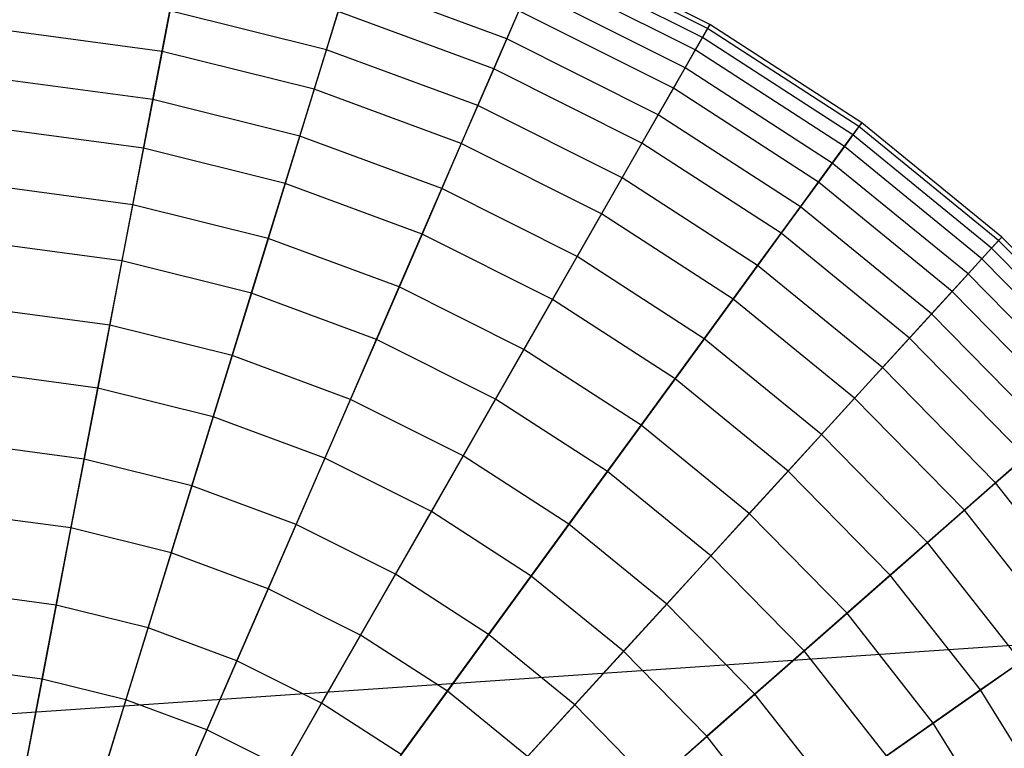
# Model space of a CAD drawing. Extents: x 0.2 to 44.2, y -21.9 to 24.
# Tile 59 of 239: x 6.7 to 10.3, y -1.2 to 1.5. Entities that reach past the tile are written whole.
import ezdxf

# ---------------------------------------------------------------- set-up
doc = ezdxf.new("R2010")
doc.units = 0
doc.header["$LTSCALE"] = 2.54
doc.layers.get('0').update_dxf_attribs({"color": 13, "linetype": 'CONTINUOUS'})

# ---------------------------------------------------------------- blocks, each defined once
blk = doc.blocks.new('KARO-10934_STL')
at = {"color": 0}
blk.add_line((5.5544, -1.1346, 125.8858), (22.1855, 0, 125.7675), dxfattribs=at)
blk.add_line((5.5544, -1.1346, 125.8858), (22.1855, 0, 125.7675), dxfattribs=at)
blk = doc.blocks.new('GRUPUJ_1')
at = {"color": 0}
for p, q in [((8.9661, 23.3828, 40.489), (8.377, 23.6779, 40.489)), ((8.9661, 23.3828, 40.489), (8.377, 23.6779, 40.489)), ((8.9748, 23.398, 39.8286), (8.3839, 23.6939, 39.8286)), ((8.9748, 23.398, 39.8286), (8.3839, 23.6939, 39.8286)), ((8.9474, 23.3501, 39.1703), (8.362, 23.6433, 39.1703)), ((8.9474, 23.3501, 39.1703), (8.362, 23.6433, 39.1703)), ((7.0292, 23.5917, 42.403), (6.9733, 23.2995, 42.9929)), ((7.0292, 23.5917, 42.403), (6.9733, 23.2995, 42.9929)), ((8.9214, 23.3047, 41.1435), (8.3412, 23.5953, 41.1435)), ((8.9214, 23.3047, 41.1435), (8.3412, 23.5953, 41.1435)), ((7.5739, 23.3057, 37.2869), (7.6522, 23.5598, 37.8917)), ((7.5739, 23.3057, 37.2869), (7.6522, 23.5598, 37.8917)), ((8.2327, 23.3452, 37.8917), (7.6522, 23.5598, 37.8917)), ((8.2327, 23.3452, 37.8917), (7.6522, 23.5598, 37.8917)), ((8.2327, 23.3452, 37.8917), (8.3114, 23.5266, 38.522)), ((8.2327, 23.3452, 37.8917), (8.3114, 23.5266, 38.522)), ((8.8842, 23.2397, 38.522), (8.3114, 23.5266, 38.522)), ((8.8842, 23.2397, 38.522), (8.3114, 23.5266, 38.522)), ((6.9397, 23.1233, 36.715), (7.0017, 23.4481, 37.2869)), ((6.9397, 23.1233, 36.715), (7.0017, 23.4481, 37.2869)), ((7.5739, 23.3057, 37.2869), (7.0017, 23.4481, 37.2869)), ((7.5739, 23.3057, 37.2869), (7.0017, 23.4481, 37.2869)), ((7.6169, 23.4455, 42.403), (7.5293, 23.1612, 42.9929)), ((7.6169, 23.4455, 42.403), (7.5293, 23.1612, 42.9929)), ((8.1851, 23.2354, 42.403), (7.6169, 23.4455, 42.403)), ((8.1851, 23.2354, 42.403), (7.6169, 23.4455, 42.403)), ((8.2769, 23.4472, 41.784), (8.1851, 23.2354, 42.403)), ((8.2769, 23.4472, 41.784), (8.1851, 23.2354, 42.403)), ((8.8413, 23.1646, 41.784), (8.2769, 23.4472, 41.784)), ((8.8413, 23.1646, 41.784), (8.2769, 23.4472, 41.784)), ((8.9661, 23.3828, 40.489), (8.9214, 23.3047, 41.1435)), ((8.9661, 23.3828, 40.489), (8.9214, 23.3047, 41.1435)), ((8.9474, 23.3501, 39.1703), (8.9748, 23.398, 39.8286)), ((8.9474, 23.3501, 39.1703), (8.9748, 23.398, 39.8286)), ((8.9748, 23.398, 39.8286), (8.9661, 23.3828, 40.489)), ((8.9748, 23.398, 39.8286), (8.9661, 23.3828, 40.489)), ((9.5191, 23.0247, 40.489), (8.9661, 23.3828, 40.489)), ((9.5191, 23.0247, 40.489), (8.9661, 23.3828, 40.489)), ((9.5294, 23.0389, 39.8286), (8.9748, 23.398, 39.8286)), ((9.5294, 23.0389, 39.8286), (8.9748, 23.398, 39.8286)), ((6.9733, 23.2995, 42.9929), (6.4055, 23.3759, 42.9929)), ((6.9733, 23.2995, 42.9929), (6.4055, 23.3759, 42.9929)), ((8.8842, 23.2397, 38.522), (8.9474, 23.3501, 39.1703)), ((8.8842, 23.2397, 38.522), (8.9474, 23.3501, 39.1703)), ((9.4969, 22.9943, 39.1703), (8.9474, 23.3501, 39.1703)), ((9.4969, 22.9943, 39.1703), (8.9474, 23.3501, 39.1703)), ((8.1269, 23.1013, 37.2869), (8.2327, 23.3452, 37.8917)), ((8.1269, 23.1013, 37.2869), (8.2327, 23.3452, 37.8917)), ((8.7861, 23.068, 37.8917), (8.2327, 23.3452, 37.8917)), ((8.7861, 23.068, 37.8917), (8.2327, 23.3452, 37.8917)), ((6.9733, 23.2995, 42.9929), (6.9057, 22.9454, 43.5464)), ((6.9733, 23.2995, 42.9929), (6.9057, 22.9454, 43.5464)), ((7.5293, 23.1612, 42.9929), (6.9733, 23.2995, 42.9929)), ((7.5293, 23.1612, 42.9929), (6.9733, 23.2995, 42.9929)), ((7.4765, 22.9897, 36.715), (7.5739, 23.3057, 37.2869)), ((7.4765, 22.9897, 36.715), (7.5739, 23.3057, 37.2869)), ((8.1269, 23.1013, 37.2869), (7.5739, 23.3057, 37.2869)), ((8.1269, 23.1013, 37.2869), (7.5739, 23.3057, 37.2869)), ((8.9214, 23.3047, 41.1435), (8.8413, 23.1646, 41.784)), ((8.9214, 23.3047, 41.1435), (8.8413, 23.1646, 41.784)), ((9.4661, 22.952, 41.1435), (8.9214, 23.3047, 41.1435)), ((9.4661, 22.952, 41.1435), (8.9214, 23.3047, 41.1435)), ((8.7861, 23.068, 37.8917), (8.8842, 23.2397, 38.522)), ((8.7861, 23.068, 37.8917), (8.8842, 23.2397, 38.522)), ((9.422, 22.8915, 38.522), (8.8842, 23.2397, 38.522)), ((9.422, 22.8915, 38.522), (8.8842, 23.2397, 38.522)), ((8.1851, 23.2354, 42.403), (8.0667, 22.9625, 42.9929)), ((8.1851, 23.2354, 42.403), (8.0667, 22.9625, 42.9929)), ((8.7267, 22.9642, 42.403), (8.1851, 23.2354, 42.403)), ((8.7267, 22.9642, 42.403), (8.1851, 23.2354, 42.403)), ((6.9397, 23.1233, 36.715), (6.3914, 23.197, 36.715)), ((6.9397, 23.1233, 36.715), (6.3914, 23.197, 36.715)), ((7.5293, 23.1612, 42.9929), (7.4231, 22.8166, 43.5464)), ((7.5293, 23.1612, 42.9929), (7.4231, 22.8166, 43.5464)), ((8.0667, 22.9625, 42.9929), (7.5293, 23.1612, 42.9929)), ((8.0667, 22.9625, 42.9929), (7.5293, 23.1612, 42.9929)), ((8.8413, 23.1646, 41.784), (8.7267, 22.9642, 42.403)), ((8.8413, 23.1646, 41.784), (8.7267, 22.9642, 42.403)), ((9.3711, 22.8215, 41.784), (8.8413, 23.1646, 41.784)), ((9.3711, 22.8215, 41.784), (8.8413, 23.1646, 41.784)), ((6.8662, 22.7387, 36.183), (6.9397, 23.1233, 36.715)), ((6.8662, 22.7387, 36.183), (6.9397, 23.1233, 36.715)), ((7.4765, 22.9897, 36.715), (6.9397, 23.1233, 36.715)), ((7.4765, 22.9897, 36.715), (6.9397, 23.1233, 36.715)), ((7.9953, 22.7979, 36.715), (8.1269, 23.1013, 37.2869)), ((7.9953, 22.7979, 36.715), (8.1269, 23.1013, 37.2869)), ((8.6541, 22.8372, 37.2869), (8.1269, 23.1013, 37.2869)), ((8.6541, 22.8372, 37.2869), (8.1269, 23.1013, 37.2869)), ((8.6541, 22.8372, 37.2869), (8.7861, 23.068, 37.8917)), ((8.6541, 22.8372, 37.2869), (8.7861, 23.068, 37.8917)), ((9.3056, 22.7316, 37.8917), (8.7861, 23.068, 37.8917)), ((9.3056, 22.7316, 37.8917), (8.7861, 23.068, 37.8917)), ((9.5191, 23.0247, 40.489), (9.4661, 22.952, 41.1435)), ((9.5191, 23.0247, 40.489), (9.4661, 22.952, 41.1435)), ((9.4969, 22.9943, 39.1703), (9.5294, 23.0389, 39.8286)), ((9.4969, 22.9943, 39.1703), (9.5294, 23.0389, 39.8286)), ((9.5294, 23.0389, 39.8286), (9.5191, 23.0247, 40.489)), ((9.5294, 23.0389, 39.8286), (9.5191, 23.0247, 40.489)), ((10.0294, 22.608, 40.489), (9.5191, 23.0247, 40.489)), ((10.0294, 22.608, 40.489), (9.5191, 23.0247, 40.489)), ((10.0412, 22.6209, 39.8286), (9.5294, 23.0389, 39.8286)), ((10.0412, 22.6209, 39.8286), (9.5294, 23.0389, 39.8286)), ((6.9057, 22.9454, 43.5464), (6.3772, 23.0164, 43.5464)), ((6.9057, 22.9454, 43.5464), (6.3772, 23.0164, 43.5464)), ((7.3611, 22.6155, 36.183), (7.4765, 22.9897, 36.715)), ((7.3611, 22.6155, 36.183), (7.4765, 22.9897, 36.715)), ((7.9953, 22.7979, 36.715), (7.4765, 22.9897, 36.715)), ((7.9953, 22.7979, 36.715), (7.4765, 22.9897, 36.715)), ((9.422, 22.8915, 38.522), (9.4969, 22.9943, 39.1703)), ((9.422, 22.8915, 38.522), (9.4969, 22.9943, 39.1703)), ((10.004, 22.5802, 39.1703), (9.4969, 22.9943, 39.1703)), ((10.004, 22.5802, 39.1703), (9.4969, 22.9943, 39.1703)), ((8.0667, 22.9625, 42.9929), (7.9232, 22.6317, 43.5464)), ((8.0667, 22.9625, 42.9929), (7.9232, 22.6317, 43.5464)), ((8.579, 22.7059, 42.9929), (8.0667, 22.9625, 42.9929)), ((8.579, 22.7059, 42.9929), (8.0667, 22.9625, 42.9929)), ((8.7267, 22.9642, 42.403), (8.579, 22.7059, 42.9929)), ((8.7267, 22.9642, 42.403), (8.579, 22.7059, 42.9929)), ((9.2351, 22.635, 42.403), (8.7267, 22.9642, 42.403)), ((9.2351, 22.635, 42.403), (8.7267, 22.9642, 42.403)), ((9.4661, 22.952, 41.1435), (9.3711, 22.8215, 41.784)), ((9.4661, 22.952, 41.1435), (9.3711, 22.8215, 41.784)), ((9.9688, 22.5415, 41.1435), (9.4661, 22.952, 41.1435)), ((9.9688, 22.5415, 41.1435), (9.4661, 22.952, 41.1435)), ((6.9057, 22.9454, 43.5464), (6.827, 22.5336, 44.057)), ((6.9057, 22.9454, 43.5464), (6.827, 22.5336, 44.057)), ((7.4231, 22.8166, 43.5464), (6.9057, 22.9454, 43.5464)), ((7.4231, 22.8166, 43.5464), (6.9057, 22.9454, 43.5464)), ((9.3056, 22.7316, 37.8917), (9.422, 22.8915, 38.522)), ((9.3056, 22.7316, 37.8917), (9.422, 22.8915, 38.522)), ((9.9182, 22.4862, 38.522), (9.422, 22.8915, 38.522)), ((9.9182, 22.4862, 38.522), (9.422, 22.8915, 38.522)), ((6.8662, 22.7387, 36.183), (6.3607, 22.8066, 36.183)), ((6.8662, 22.7387, 36.183), (6.3607, 22.8066, 36.183)), ((7.4231, 22.8166, 43.5464), (7.2996, 22.416, 44.057)), ((7.4231, 22.8166, 43.5464), (7.2996, 22.416, 44.057)), ((7.9232, 22.6317, 43.5464), (7.4231, 22.8166, 43.5464)), ((7.9232, 22.6317, 43.5464), (7.4231, 22.8166, 43.5464)), ((8.4899, 22.5502, 36.715), (8.6541, 22.8372, 37.2869)), ((8.4899, 22.5502, 36.715), (8.6541, 22.8372, 37.2869)), ((9.149, 22.5168, 37.2869), (8.6541, 22.8372, 37.2869)), ((9.149, 22.5168, 37.2869), (8.6541, 22.8372, 37.2869)), ((9.3711, 22.8215, 41.784), (9.2351, 22.635, 42.403)), ((9.3711, 22.8215, 41.784), (9.2351, 22.635, 42.403)), ((9.8599, 22.4223, 41.784), (9.3711, 22.8215, 41.784)), ((9.8599, 22.4223, 41.784), (9.3711, 22.8215, 41.784)), ((7.8395, 22.4387, 36.183), (7.9953, 22.7979, 36.715)), ((7.8395, 22.4387, 36.183), (7.9953, 22.7979, 36.715)), ((8.4899, 22.5502, 36.715), (7.9953, 22.7979, 36.715)), ((8.4899, 22.5502, 36.715), (7.9953, 22.7979, 36.715)), ((6.7822, 22.2989, 35.6972), (6.8662, 22.7387, 36.183)), ((6.7822, 22.2989, 35.6972), (6.8662, 22.7387, 36.183)), ((7.3611, 22.6155, 36.183), (6.8662, 22.7387, 36.183)), ((7.3611, 22.6155, 36.183), (6.8662, 22.7387, 36.183)), ((8.579, 22.7059, 42.9929), (8.4, 22.3929, 43.5464)), ((8.579, 22.7059, 42.9929), (8.4, 22.3929, 43.5464)), ((9.0599, 22.3945, 42.9929), (8.579, 22.7059, 42.9929)), ((9.0599, 22.3945, 42.9929), (8.579, 22.7059, 42.9929)), ((9.149, 22.5168, 37.2869), (9.3056, 22.7316, 37.8917)), ((9.149, 22.5168, 37.2869), (9.3056, 22.7316, 37.8917)), ((9.7849, 22.3402, 37.8917), (9.3056, 22.7316, 37.8917)), ((9.7849, 22.3402, 37.8917), (9.3056, 22.7316, 37.8917)), ((7.9232, 22.6317, 43.5464), (7.7564, 22.2471, 44.057)), ((7.9232, 22.6317, 43.5464), (7.7564, 22.2471, 44.057)), ((8.4, 22.3929, 43.5464), (7.9232, 22.6317, 43.5464)), ((8.4, 22.3929, 43.5464), (7.9232, 22.6317, 43.5464)), ((9.2351, 22.635, 42.403), (9.0599, 22.3945, 42.9929)), ((9.2351, 22.635, 42.403), (9.0599, 22.3945, 42.9929)), ((9.7043, 22.2518, 42.403), (9.2351, 22.635, 42.403)), ((9.7043, 22.2518, 42.403), (9.2351, 22.635, 42.403)), ((6.827, 22.5336, 44.057), (6.3443, 22.5985, 44.057)), ((6.827, 22.5336, 44.057), (6.3443, 22.5985, 44.057)), ((7.2293, 22.1877, 35.6972), (7.3611, 22.6155, 36.183)), ((7.2293, 22.1877, 35.6972), (7.3611, 22.6155, 36.183)), ((7.8395, 22.4387, 36.183), (7.3611, 22.6155, 36.183)), ((7.8395, 22.4387, 36.183), (7.3611, 22.6155, 36.183)), ((10.0294, 22.608, 40.489), (9.9688, 22.5415, 41.1435)), ((10.0294, 22.608, 40.489), (9.9688, 22.5415, 41.1435)), ((10.004, 22.5802, 39.1703), (10.0412, 22.6209, 39.8286)), ((10.004, 22.5802, 39.1703), (10.0412, 22.6209, 39.8286)), ((10.0412, 22.6209, 39.8286), (10.0294, 22.608, 40.489)), ((10.0412, 22.6209, 39.8286), (10.0294, 22.608, 40.489)), ((10.4908, 22.1376, 40.489), (10.0294, 22.608, 40.489)), ((10.4908, 22.1376, 40.489), (10.0294, 22.608, 40.489)), ((10.504, 22.1492, 39.8286), (10.0412, 22.6209, 39.8286)), ((10.504, 22.1492, 39.8286), (10.0412, 22.6209, 39.8286)), ((9.9182, 22.4862, 38.522), (10.004, 22.5802, 39.1703)), ((9.9182, 22.4862, 38.522), (10.004, 22.5802, 39.1703)), ((10.4625, 22.1128, 39.1703), (10.004, 22.5802, 39.1703)), ((10.4625, 22.1128, 39.1703), (10.004, 22.5802, 39.1703)), ((6.827, 22.5336, 44.057), (6.7383, 22.0692, 44.5184)), ((6.827, 22.5336, 44.057), (6.7383, 22.0692, 44.5184)), ((7.2996, 22.416, 44.057), (6.827, 22.5336, 44.057)), ((7.2996, 22.416, 44.057), (6.827, 22.5336, 44.057)), ((8.2955, 22.2103, 36.183), (8.4899, 22.5502, 36.715)), ((8.2955, 22.2103, 36.183), (8.4899, 22.5502, 36.715)), ((8.9543, 22.2495, 36.715), (8.4899, 22.5502, 36.715)), ((8.9543, 22.2495, 36.715), (8.4899, 22.5502, 36.715)), ((9.9688, 22.5415, 41.1435), (9.8599, 22.4223, 41.784)), ((9.9688, 22.5415, 41.1435), (9.8599, 22.4223, 41.784)), ((10.4232, 22.0783, 41.1435), (9.9688, 22.5415, 41.1435)), ((10.4232, 22.0783, 41.1435), (9.9688, 22.5415, 41.1435)), ((8.9543, 22.2495, 36.715), (9.149, 22.5168, 37.2869)), ((8.9543, 22.2495, 36.715), (9.149, 22.5168, 37.2869)), ((9.6057, 22.1439, 37.2869), (9.149, 22.5168, 37.2869)), ((9.6057, 22.1439, 37.2869), (9.149, 22.5168, 37.2869)), ((9.7849, 22.3402, 37.8917), (9.9182, 22.4862, 38.522)), ((9.7849, 22.3402, 37.8917), (9.9182, 22.4862, 38.522)), ((10.3669, 22.0288, 38.522), (9.9182, 22.4862, 38.522)), ((10.3669, 22.0288, 38.522), (9.9182, 22.4862, 38.522)), ((7.2996, 22.416, 44.057), (7.1604, 21.9642, 44.5184)), ((7.2996, 22.416, 44.057), (7.1604, 21.9642, 44.5184)), ((7.7564, 22.2471, 44.057), (7.2996, 22.416, 44.057)), ((7.7564, 22.2471, 44.057), (7.2996, 22.416, 44.057)), ((7.6614, 22.0279, 35.6972), (7.8395, 22.4387, 36.183)), ((7.6614, 22.0279, 35.6972), (7.8395, 22.4387, 36.183)), ((8.2955, 22.2103, 36.183), (7.8395, 22.4387, 36.183)), ((8.2955, 22.2103, 36.183), (7.8395, 22.4387, 36.183)), ((9.8599, 22.4223, 41.784), (9.7043, 22.2518, 42.403)), ((9.8599, 22.4223, 41.784), (9.7043, 22.2518, 42.403)), ((10.3019, 21.9717, 41.784), (9.8599, 22.4223, 41.784)), ((10.3019, 21.9717, 41.784), (9.8599, 22.4223, 41.784)), ((8.4, 22.3929, 43.5464), (8.1919, 22.029, 44.057)), ((8.4, 22.3929, 43.5464), (8.1919, 22.029, 44.057)), ((8.8476, 22.1031, 43.5464), (8.4, 22.3929, 43.5464)), ((8.8476, 22.1031, 43.5464), (8.4, 22.3929, 43.5464)), ((9.0599, 22.3945, 42.9929), (8.8476, 22.1031, 43.5464)), ((9.0599, 22.3945, 42.9929), (8.8476, 22.1031, 43.5464)), ((9.5037, 22.0321, 42.9929), (9.0599, 22.3945, 42.9929)), ((9.5037, 22.0321, 42.9929), (9.0599, 22.3945, 42.9929)), ((6.7822, 22.2989, 35.6972), (6.3256, 22.3603, 35.6972)), ((6.7822, 22.2989, 35.6972), (6.3256, 22.3603, 35.6972)), ((9.6057, 22.1439, 37.2869), (9.7849, 22.3402, 37.8917)), ((9.6057, 22.1439, 37.2869), (9.7849, 22.3402, 37.8917)), ((10.2183, 21.8984, 37.8917), (9.7849, 22.3402, 37.8917)), ((10.2183, 21.8984, 37.8917), (9.7849, 22.3402, 37.8917)), ((6.6887, 21.8094, 35.2636), (6.7822, 22.2989, 35.6972)), ((6.6887, 21.8094, 35.2636), (6.7822, 22.2989, 35.6972)), ((7.2293, 22.1877, 35.6972), (6.7822, 22.2989, 35.6972)), ((7.2293, 22.1877, 35.6972), (6.7822, 22.2989, 35.6972)), ((7.7564, 22.2471, 44.057), (7.5683, 21.8134, 44.5184)), ((7.7564, 22.2471, 44.057), (7.5683, 21.8134, 44.5184)), ((8.1919, 22.029, 44.057), (7.7564, 22.2471, 44.057)), ((8.1919, 22.029, 44.057), (7.7564, 22.2471, 44.057)), ((8.7237, 21.9331, 36.183), (8.9543, 22.2495, 36.715)), ((8.7237, 21.9331, 36.183), (8.9543, 22.2495, 36.715)), ((9.3827, 21.8996, 36.715), (8.9543, 22.2495, 36.715)), ((9.3827, 21.8996, 36.715), (8.9543, 22.2495, 36.715)), ((9.7043, 22.2518, 42.403), (9.5037, 22.0321, 42.9929)), ((9.7043, 22.2518, 42.403), (9.5037, 22.0321, 42.9929)), ((10.1284, 21.8194, 42.403), (9.7043, 22.2518, 42.403)), ((10.1284, 21.8194, 42.403), (9.7043, 22.2518, 42.403)), ((8.0733, 21.8216, 35.6972), (8.2955, 22.2103, 36.183)), ((8.0733, 21.8216, 35.6972), (8.2955, 22.2103, 36.183)), ((8.7237, 21.9331, 36.183), (8.2955, 22.2103, 36.183)), ((8.7237, 21.9331, 36.183), (8.2955, 22.2103, 36.183)), ((7.0824, 21.7114, 35.2636), (7.2293, 22.1877, 35.6972)), ((7.0824, 21.7114, 35.2636), (7.2293, 22.1877, 35.6972)), ((7.6614, 22.0279, 35.6972), (7.2293, 22.1877, 35.6972)), ((7.6614, 22.0279, 35.6972), (7.2293, 22.1877, 35.6972)), ((6.7383, 22.0692, 44.5184), (6.3072, 22.1272, 44.5184)), ((6.7383, 22.0692, 44.5184), (6.3072, 22.1272, 44.5184)), ((9.3827, 21.8996, 36.715), (9.6057, 22.1439, 37.2869)), ((9.3827, 21.8996, 36.715), (9.6057, 22.1439, 37.2869)), ((10.0186, 21.7229, 37.2869), (9.6057, 22.1439, 37.2869)), ((10.0186, 21.7229, 37.2869), (9.6057, 22.1439, 37.2869)), ((8.8476, 22.1031, 43.5464), (8.6007, 21.7643, 44.057)), ((8.8476, 22.1031, 43.5464), (8.6007, 21.7643, 44.057)), ((9.2606, 21.7659, 43.5464), (8.8476, 22.1031, 43.5464)), ((9.2606, 21.7659, 43.5464), (8.8476, 22.1031, 43.5464)), ((6.7383, 22.0692, 44.5184), (6.6406, 21.5578, 44.925)), ((6.7383, 22.0692, 44.5184), (6.6406, 21.5578, 44.925)), ((7.1604, 21.9642, 44.5184), (6.7383, 22.0692, 44.5184)), ((7.1604, 21.9642, 44.5184), (6.7383, 22.0692, 44.5184)), ((7.4631, 21.5707, 35.2636), (7.6614, 22.0279, 35.6972)), ((7.4631, 21.5707, 35.2636), (7.6614, 22.0279, 35.6972)), ((8.0733, 21.8216, 35.6972), (7.6614, 22.0279, 35.6972)), ((8.0733, 21.8216, 35.6972), (7.6614, 22.0279, 35.6972)), ((8.1919, 22.029, 44.057), (7.9572, 21.6186, 44.5184)), ((8.1919, 22.029, 44.057), (7.9572, 21.6186, 44.5184)), ((8.6007, 21.7643, 44.057), (8.1919, 22.029, 44.057)), ((8.6007, 21.7643, 44.057), (8.1919, 22.029, 44.057)), ((9.5037, 22.0321, 42.9929), (9.2606, 21.7659, 43.5464)), ((9.5037, 22.0321, 42.9929), (9.2606, 21.7659, 43.5464)), ((9.9049, 21.6231, 42.9929), (9.5037, 22.0321, 42.9929)), ((9.9049, 21.6231, 42.9929), (9.5037, 22.0321, 42.9929)), ((7.1604, 21.9642, 44.5184), (7.007, 21.4666, 44.925)), ((7.1604, 21.9642, 44.5184), (7.007, 21.4666, 44.925)), ((7.5683, 21.8134, 44.5184), (7.1604, 21.9642, 44.5184)), ((7.5683, 21.8134, 44.5184), (7.1604, 21.9642, 44.5184)), ((8.46, 21.5712, 35.6972), (8.7237, 21.9331, 36.183)), ((8.46, 21.5712, 35.6972), (8.7237, 21.9331, 36.183)), ((9.1187, 21.6104, 36.183), (8.7237, 21.9331, 36.183)), ((9.1187, 21.6104, 36.183), (8.7237, 21.9331, 36.183)), ((9.1187, 21.6104, 36.183), (9.3827, 21.8996, 36.715)), ((9.1187, 21.6104, 36.183), (9.3827, 21.8996, 36.715)), ((9.7701, 21.5047, 36.715), (9.3827, 21.8996, 36.715)), ((9.7701, 21.5047, 36.715), (9.3827, 21.8996, 36.715)), ((10.0186, 21.7229, 37.2869), (10.2183, 21.8984, 37.8917)), ((10.0186, 21.7229, 37.2869), (10.2183, 21.8984, 37.8917)), ((6.6887, 21.8094, 35.2636), (6.2865, 21.8635, 35.2636)), ((6.6887, 21.8094, 35.2636), (6.2865, 21.8635, 35.2636)), ((6.5868, 21.276, 34.8873), (6.6887, 21.8094, 35.2636)), ((6.5868, 21.276, 34.8873), (6.6887, 21.8094, 35.2636)), ((7.0824, 21.7114, 35.2636), (6.6887, 21.8094, 35.2636)), ((7.0824, 21.7114, 35.2636), (6.6887, 21.8094, 35.2636)), ((7.5683, 21.8134, 44.5184), (7.3611, 21.3357, 44.925)), ((7.5683, 21.8134, 44.5184), (7.3611, 21.3357, 44.925)), ((7.9572, 21.6186, 44.5184), (7.5683, 21.8134, 44.5184)), ((7.9572, 21.6186, 44.5184), (7.5683, 21.8134, 44.5184)), ((7.8259, 21.389, 35.2636), (8.0733, 21.8216, 35.6972)), ((7.8259, 21.389, 35.2636), (8.0733, 21.8216, 35.6972)), ((8.46, 21.5712, 35.6972), (8.0733, 21.8216, 35.6972)), ((8.46, 21.5712, 35.6972), (8.0733, 21.8216, 35.6972)), ((10.1284, 21.8194, 42.403), (9.9049, 21.6231, 42.9929)), ((10.1284, 21.8194, 42.403), (9.9049, 21.6231, 42.9929)), ((8.6007, 21.7643, 44.057), (8.3223, 21.3822, 44.5184)), ((8.6007, 21.7643, 44.057), (8.3223, 21.3822, 44.5184)), ((8.9779, 21.4563, 44.057), (8.6007, 21.7643, 44.057)), ((8.9779, 21.4563, 44.057), (8.6007, 21.7643, 44.057)), ((9.2606, 21.7659, 43.5464), (8.9779, 21.4563, 44.057)), ((9.2606, 21.7659, 43.5464), (8.9779, 21.4563, 44.057)), ((9.634, 21.3852, 43.5464), (9.2606, 21.7659, 43.5464)), ((9.634, 21.3852, 43.5464), (9.2606, 21.7659, 43.5464)), ((6.9225, 21.1925, 34.8873), (7.0824, 21.7114, 35.2636)), ((6.9225, 21.1925, 34.8873), (7.0824, 21.7114, 35.2636)), ((7.4631, 21.5707, 35.2636), (7.0824, 21.7114, 35.2636)), ((7.4631, 21.5707, 35.2636), (7.0824, 21.7114, 35.2636)), ((9.7701, 21.5047, 36.715), (10.0186, 21.7229, 37.2869)), ((9.7701, 21.5047, 36.715), (10.0186, 21.7229, 37.2869)), ((10.3826, 21.2592, 37.2869), (10.0186, 21.7229, 37.2869)), ((10.3826, 21.2592, 37.2869), (10.0186, 21.7229, 37.2869)), ((9.9049, 21.6231, 42.9929), (9.634, 21.3852, 43.5464)), ((9.9049, 21.6231, 42.9929), (9.634, 21.3852, 43.5464)), ((10.2587, 21.1724, 42.9929), (9.9049, 21.6231, 42.9929)), ((10.2587, 21.1724, 42.9929), (9.9049, 21.6231, 42.9929)), ((6.6406, 21.5578, 44.925), (6.2664, 21.6081, 44.925)), ((6.6406, 21.5578, 44.925), (6.2664, 21.6081, 44.925)), ((7.9572, 21.6186, 44.5184), (7.6987, 21.1666, 44.925)), ((7.9572, 21.6186, 44.5184), (7.6987, 21.1666, 44.925)), ((8.3223, 21.3822, 44.5184), (7.9572, 21.6186, 44.5184)), ((8.3223, 21.3822, 44.5184), (7.9572, 21.6186, 44.5184)), ((8.8169, 21.2798, 35.6972), (9.1187, 21.6104, 36.183)), ((8.8169, 21.2798, 35.6972), (9.1187, 21.6104, 36.183)), ((9.4759, 21.2463, 36.183), (9.1187, 21.6104, 36.183)), ((9.4759, 21.2463, 36.183), (9.1187, 21.6104, 36.183)), ((6.6406, 21.5578, 44.925), (6.5351, 21.0056, 45.2719)), ((6.6406, 21.5578, 44.925), (6.5351, 21.0056, 45.2719)), ((7.007, 21.4666, 44.925), (6.6406, 21.5578, 44.925)), ((7.007, 21.4666, 44.925), (6.6406, 21.5578, 44.925)), ((7.247, 21.0725, 34.8873), (7.4631, 21.5707, 35.2636)), ((7.247, 21.0725, 34.8873), (7.4631, 21.5707, 35.2636)), ((7.8259, 21.389, 35.2636), (7.4631, 21.5707, 35.2636)), ((7.8259, 21.389, 35.2636), (7.4631, 21.5707, 35.2636)), ((8.1665, 21.1684, 35.2636), (8.46, 21.5712, 35.6972)), ((8.1665, 21.1684, 35.2636), (8.46, 21.5712, 35.6972)), ((8.8169, 21.2798, 35.6972), (8.46, 21.5712, 35.6972)), ((8.8169, 21.2798, 35.6972), (8.46, 21.5712, 35.6972)), ((9.4759, 21.2463, 36.183), (9.7701, 21.5047, 36.715)), ((9.4759, 21.2463, 36.183), (9.7701, 21.5047, 36.715)), ((10.1117, 21.0696, 36.715), (9.7701, 21.5047, 36.715)), ((10.1117, 21.0696, 36.715), (9.7701, 21.5047, 36.715)), ((7.007, 21.4666, 44.925), (6.8414, 20.9294, 45.2719)), ((7.007, 21.4666, 44.925), (6.8414, 20.9294, 45.2719)), ((7.3611, 21.3357, 44.925), (7.007, 21.4666, 44.925)), ((7.3611, 21.3357, 44.925), (7.007, 21.4666, 44.925)), ((8.9779, 21.4563, 44.057), (8.6592, 21.1071, 44.5184)), ((8.9779, 21.4563, 44.057), (8.6592, 21.1071, 44.5184)), ((9.319, 21.1086, 44.057), (8.9779, 21.4563, 44.057)), ((9.319, 21.1086, 44.057), (8.9779, 21.4563, 44.057)), ((7.5563, 20.9176, 34.8873), (7.8259, 21.389, 35.2636)), ((7.5563, 20.9176, 34.8873), (7.8259, 21.389, 35.2636)), ((8.1665, 21.1684, 35.2636), (7.8259, 21.389, 35.2636)), ((8.1665, 21.1684, 35.2636), (7.8259, 21.389, 35.2636)), ((8.3223, 21.3822, 44.5184), (8.0157, 20.9614, 44.925)), ((8.3223, 21.3822, 44.5184), (8.0157, 20.9614, 44.925)), ((8.6592, 21.1071, 44.5184), (8.3223, 21.3822, 44.5184)), ((8.6592, 21.1071, 44.5184), (8.3223, 21.3822, 44.5184)), ((9.634, 21.3852, 43.5464), (9.319, 21.1086, 44.057)), ((9.634, 21.3852, 43.5464), (9.319, 21.1086, 44.057)), ((9.9632, 20.9658, 43.5464), (9.634, 21.3852, 43.5464)), ((9.9632, 20.9658, 43.5464), (9.634, 21.3852, 43.5464)), ((7.3611, 21.3357, 44.925), (7.1374, 20.8199, 45.2719)), ((7.3611, 21.3357, 44.925), (7.1374, 20.8199, 45.2719)), ((7.6987, 21.1666, 44.925), (7.3611, 21.3357, 44.925)), ((7.6987, 21.1666, 44.925), (7.3611, 21.3357, 44.925)), ((6.5868, 21.276, 34.8873), (6.2439, 21.3221, 34.8873)), ((6.5868, 21.276, 34.8873), (6.2439, 21.3221, 34.8873)), ((6.4777, 20.7053, 34.5731), (6.5868, 21.276, 34.8873)), ((6.4777, 20.7053, 34.5731), (6.5868, 21.276, 34.8873)), ((6.9225, 21.1925, 34.8873), (6.5868, 21.276, 34.8873)), ((6.9225, 21.1925, 34.8873), (6.5868, 21.276, 34.8873)), ((8.4808, 20.9118, 35.2636), (8.8169, 21.2798, 35.6972)), ((8.4808, 20.9118, 35.2636), (8.8169, 21.2798, 35.6972)), ((9.1395, 20.9509, 35.6972), (8.8169, 21.2798, 35.6972)), ((9.1395, 20.9509, 35.6972), (8.8169, 21.2798, 35.6972)), ((9.1395, 20.9509, 35.6972), (9.4759, 21.2463, 36.183)), ((9.1395, 20.9509, 35.6972), (9.4759, 21.2463, 36.183)), ((9.7908, 20.8451, 36.183), (9.4759, 21.2463, 36.183)), ((9.7908, 20.8451, 36.183), (9.4759, 21.2463, 36.183)), ((6.7513, 20.6372, 34.5731), (6.9225, 21.1925, 34.8873)), ((6.7513, 20.6372, 34.5731), (6.9225, 21.1925, 34.8873)), ((7.247, 21.0725, 34.8873), (6.9225, 21.1925, 34.8873)), ((7.247, 21.0725, 34.8873), (6.9225, 21.1925, 34.8873)), ((7.6987, 21.1666, 44.925), (7.4196, 20.6785, 45.2719)), ((7.6987, 21.1666, 44.925), (7.4196, 20.6785, 45.2719)), ((8.0157, 20.9614, 44.925), (7.6987, 21.1666, 44.925)), ((8.0157, 20.9614, 44.925), (7.6987, 21.1666, 44.925)), ((7.8467, 20.7296, 34.8873), (8.1665, 21.1684, 35.2636)), ((7.8467, 20.7296, 34.8873), (8.1665, 21.1684, 35.2636)), ((8.4808, 20.9118, 35.2636), (8.1665, 21.1684, 35.2636)), ((8.4808, 20.9118, 35.2636), (8.1665, 21.1684, 35.2636)), ((10.2587, 21.1724, 42.9929), (9.9632, 20.9658, 43.5464)), ((10.2587, 21.1724, 42.9929), (9.9632, 20.9658, 43.5464)), ((8.6592, 21.1071, 44.5184), (8.3081, 20.7226, 44.925)), ((8.6592, 21.1071, 44.5184), (8.3081, 20.7226, 44.925)), ((8.9637, 20.7966, 44.5184), (8.6592, 21.1071, 44.5184)), ((8.9637, 20.7966, 44.5184), (8.6592, 21.1071, 44.5184)), ((9.319, 21.1086, 44.057), (8.9637, 20.7966, 44.5184)), ((9.319, 21.1086, 44.057), (8.9637, 20.7966, 44.5184)), ((9.6197, 20.7255, 44.057), (9.319, 21.1086, 44.057)), ((9.6197, 20.7255, 44.057), (9.319, 21.1086, 44.057)), ((6.5351, 21.0056, 45.2719), (6.2223, 21.0476, 45.2719)), ((6.5351, 21.0056, 45.2719), (6.2223, 21.0476, 45.2719)), ((7.0158, 20.5394, 34.5731), (7.247, 21.0725, 34.8873)), ((7.0158, 20.5394, 34.5731), (7.247, 21.0725, 34.8873)), ((7.5563, 20.9176, 34.8873), (7.247, 21.0725, 34.8873)), ((7.5563, 20.9176, 34.8873), (7.247, 21.0725, 34.8873)), ((9.7908, 20.8451, 36.183), (10.1117, 21.0696, 36.715)), ((9.7908, 20.8451, 36.183), (10.1117, 21.0696, 36.715)), ((6.5351, 21.0056, 45.2719), (6.4231, 20.4192, 45.5549)), ((6.5351, 21.0056, 45.2719), (6.4231, 20.4192, 45.5549)), ((6.8414, 20.9294, 45.2719), (6.5351, 21.0056, 45.2719)), ((6.8414, 20.9294, 45.2719), (6.5351, 21.0056, 45.2719)), ((8.0157, 20.9614, 44.925), (7.6846, 20.507, 45.2719)), ((8.0157, 20.9614, 44.925), (7.6846, 20.507, 45.2719)), ((8.3081, 20.7226, 44.925), (8.0157, 20.9614, 44.925)), ((8.3081, 20.7226, 44.925), (8.0157, 20.9614, 44.925)), ((8.765, 20.6221, 35.2636), (9.1395, 20.9509, 35.6972)), ((8.765, 20.6221, 35.2636), (9.1395, 20.9509, 35.6972)), ((9.424, 20.5885, 35.6972), (9.1395, 20.9509, 35.6972)), ((9.424, 20.5885, 35.6972), (9.1395, 20.9509, 35.6972)), ((9.9632, 20.9658, 43.5464), (9.6197, 20.7255, 44.057)), ((9.9632, 20.9658, 43.5464), (9.6197, 20.7255, 44.057)), ((10.2443, 20.5127, 43.5464), (9.9632, 20.9658, 43.5464)), ((10.2443, 20.5127, 43.5464), (9.9632, 20.9658, 43.5464)), ((6.8414, 20.9294, 45.2719), (6.6655, 20.3589, 45.5549)), ((6.8414, 20.9294, 45.2719), (6.6655, 20.3589, 45.5549)), ((7.1374, 20.8199, 45.2719), (6.8414, 20.9294, 45.2719)), ((7.1374, 20.8199, 45.2719), (6.8414, 20.9294, 45.2719)), ((7.2679, 20.4131, 34.5731), (7.5563, 20.9176, 34.8873)), ((7.2679, 20.4131, 34.5731), (7.5563, 20.9176, 34.8873)), ((7.8467, 20.7296, 34.8873), (7.5563, 20.9176, 34.8873)), ((7.8467, 20.7296, 34.8873), (7.5563, 20.9176, 34.8873)), ((8.1147, 20.5107, 34.8873), (8.4808, 20.9118, 35.2636)), ((8.1147, 20.5107, 34.8873), (8.4808, 20.9118, 35.2636)), ((8.765, 20.6221, 35.2636), (8.4808, 20.9118, 35.2636)), ((8.765, 20.6221, 35.2636), (8.4808, 20.9118, 35.2636)), ((9.424, 20.5885, 35.6972), (9.7908, 20.8451, 36.183)), ((9.424, 20.5885, 35.6972), (9.7908, 20.8451, 36.183)), ((10.0597, 20.4117, 36.183), (9.7908, 20.8451, 36.183)), ((10.0597, 20.4117, 36.183), (9.7908, 20.8451, 36.183)), ((7.1374, 20.8199, 45.2719), (6.8999, 20.2723, 45.5549)), ((7.1374, 20.8199, 45.2719), (6.8999, 20.2723, 45.5549)), ((7.4196, 20.6785, 45.2719), (7.1374, 20.8199, 45.2719)), ((7.4196, 20.6785, 45.2719), (7.1374, 20.8199, 45.2719)), ((8.9637, 20.7966, 44.5184), (8.5725, 20.453, 44.925)), ((8.9637, 20.7966, 44.5184), (8.5725, 20.453, 44.925)), ((9.2323, 20.4545, 44.5184), (8.9637, 20.7966, 44.5184)), ((9.2323, 20.4545, 44.5184), (8.9637, 20.7966, 44.5184))]:
    blk.add_line(p, q, dxfattribs=at)
blk = doc.blocks.new('GRUPUJ_3')
at = {"color": 0}
for name, p in [('GRUPUJ_1', (0, 0)), ('KARO-10934_STL', (-0.2222, 21.9402, -1.2505))]:
    blk.add_blockref(name, p, dxfattribs=at)

msp = doc.modelspace()

# ---------------------------------------------------------------- block references
at = {"color": 0}
msp.add_blockref('GRUPUJ_3', (0.2222, -21.9402, 1.2505), dxfattribs=at)

doc.saveas('drawing.dxf')
